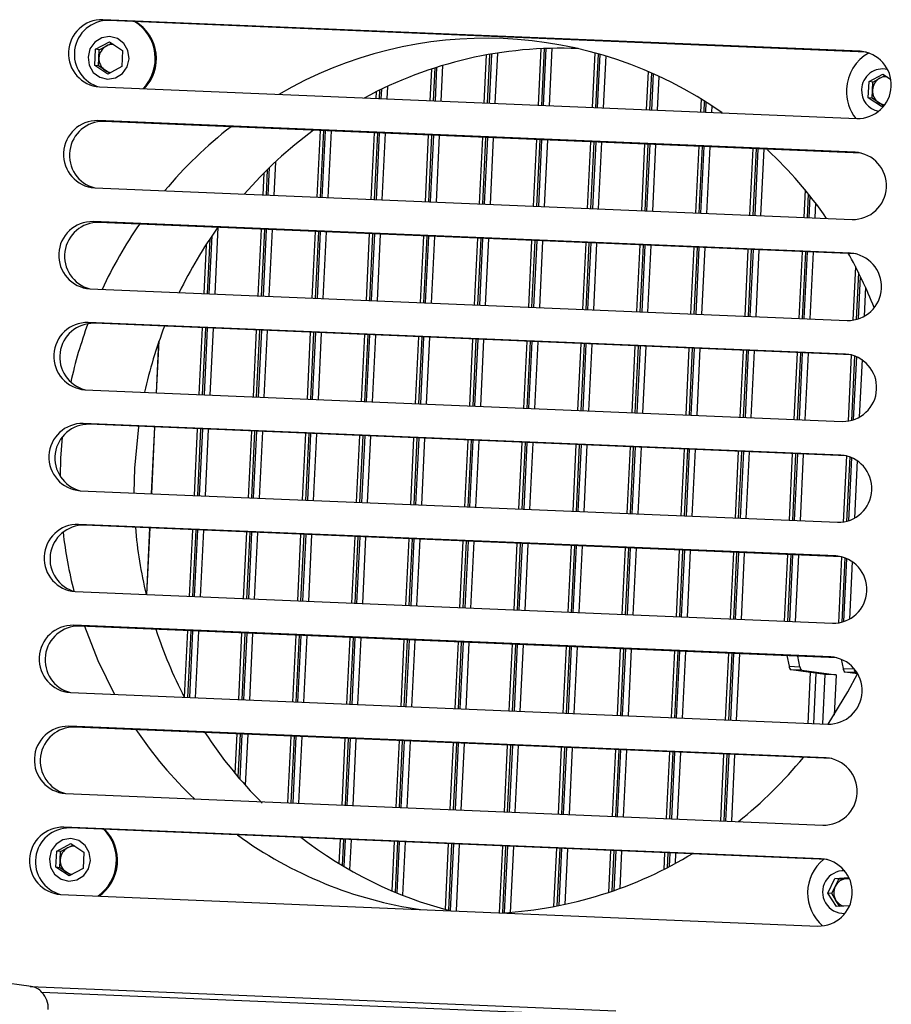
# Model space of a CAD drawing. Header units: millimetres. Extents: x 9 to 583, y 10 to 410.
# Tile 30 of 107: x 222 to 237, y 100 to 118. Entities that reach past the tile are written whole.
import ezdxf

# ---------------------------------------------------------------- set-up
doc = ezdxf.new("R2010")
doc.units = ezdxf.units.MM

msp = doc.modelspace()

# ---------------------------------------------------------------- linework, layer by layer
at = {"color": 7, "linetype": 'Continuous', "lineweight": 25}
for p, q in [((236.7533, 117.1442), (223.2633, 117.7067)), ((223.3685, 117.6924), (223.2633, 117.7067)), ((236.8575, 117.13), (223.3685, 117.6924)), ((223.1323, 117.18), (223.3802, 117.314)), ((223.3802, 117.314), (223.6141, 117.1599)), ((223.1184, 116.8917), (223.1323, 117.18)), ((223.2007, 117.1707), (223.1323, 117.18)), ((223.1938, 117.0265), (223.2007, 117.1707)), ((223.2007, 117.1707), (223.3247, 117.2377)), ((223.3247, 117.2377), (223.4188, 117.2886)), ((223.6141, 117.1599), (223.6002, 116.8716)), ((231.0655, 117.1908), (231.0168, 116.1828)), ((223.1868, 116.8824), (223.1938, 117.0265)), ((230.0945, 117.0784), (230.0532, 116.2229)), ((232.0274, 117.1175), (231.9804, 116.1426)), ((223.3524, 116.7375), (223.1184, 116.8917)), ((223.1868, 116.8824), (223.1184, 116.8917)), ((223.3038, 116.8053), (223.1868, 116.8824)), ((223.3822, 116.7537), (223.3038, 116.8053)), ((223.6002, 116.8716), (223.3524, 116.7375)), ((229.1169, 116.8278), (229.0897, 116.2631)), ((232.9768, 116.7837), (232.944, 116.1024)), ((236.8975, 116.3171), (236.9114, 116.6054)), ((236.9114, 116.6054), (237.1593, 116.7395)), ((236.9798, 116.5961), (236.9114, 116.6054)), ((236.9798, 116.5961), (237.1037, 116.6631)), ((237.1037, 116.6631), (237.1979, 116.714)), ((237.1593, 116.7395), (237.2953, 116.6498)), ((223.2054, 116.5085), (236.6955, 115.946)), ((236.9659, 116.3078), (236.9729, 116.452)), ((236.9729, 116.452), (236.9798, 116.5961)), ((228.1318, 116.4215), (228.1261, 116.3033)), ((233.9187, 116.2938), (233.9075, 116.0622)), ((237.1314, 116.163), (236.8975, 116.3171)), ((236.9659, 116.3078), (236.8975, 116.3171)), ((237.0829, 116.2307), (236.9659, 116.3078)), ((237.1613, 116.1791), (237.0829, 116.2307)), ((237.1912, 116.1953), (237.1314, 116.163)), ((236.6665, 115.3468), (223.1765, 115.9093)), ((223.2818, 115.895), (223.1765, 115.9093)), ((236.7707, 115.3326), (223.2818, 115.895)), ((227.1331, 115.7344), (227.0758, 114.5461)), ((228.0967, 115.6943), (228.0393, 114.5059)), ((229.0603, 115.6541), (229.0029, 114.4657)), ((230.0238, 115.6139), (229.9665, 114.4255)), ((230.9874, 115.5737), (230.9301, 114.3854)), ((231.951, 115.5335), (231.8936, 114.3452)), ((232.9146, 115.4934), (232.8572, 114.305)), ((233.8781, 115.4532), (233.8208, 114.2648)), ((234.8417, 115.413), (234.7843, 114.2246)), ((226.1309, 114.9746), (226.1122, 114.5863)), ((223.1187, 114.7111), (236.6087, 114.1486)), ((235.7716, 114.6761), (235.7479, 114.1845)), ((236.5798, 113.5494), (223.0898, 114.112)), ((223.195, 114.0976), (223.0898, 114.112)), ((236.684, 113.5352), (223.195, 114.0976)), ((226.0828, 113.9772), (226.0254, 112.7889)), ((227.0464, 113.937), (226.989, 112.7487)), ((228.0099, 113.8969), (227.9526, 112.7085)), ((228.9735, 113.8567), (228.9162, 112.6683)), ((229.9371, 113.8165), (229.8797, 112.6281)), ((225.1039, 113.7004), (225.0619, 112.829)), ((230.9007, 113.7763), (230.8433, 112.588)), ((231.8642, 113.7361), (231.8069, 112.5478)), ((232.8278, 113.696), (232.7704, 112.5076)), ((233.7914, 113.6558), (233.734, 112.4674)), ((234.755, 113.6156), (234.6976, 112.4272)), ((235.7185, 113.5754), (235.6612, 112.3871)), ((236.6712, 113.3099), (236.6252, 112.3564)), ((223.0319, 112.9137), (236.522, 112.3512)), ((236.493, 111.752), (223.003, 112.3146)), ((223.1082, 112.3002), (223.003, 112.3146)), ((236.5972, 111.7378), (223.1082, 112.3002)), ((225.0325, 112.22), (224.9751, 111.0317)), ((225.996, 112.1798), (225.9387, 110.9915)), ((226.9596, 112.1397), (226.9023, 110.9513)), ((227.9232, 112.0995), (227.8658, 110.9111)), ((228.8868, 112.0593), (228.8294, 110.8709)), ((224.2218, 111.0631), (224.2663, 111.9856)), ((229.8503, 112.0191), (229.793, 110.8308)), ((230.8139, 111.9789), (230.7566, 110.7906)), ((231.7775, 111.9388), (231.7201, 110.7504)), ((232.7411, 111.8986), (232.6837, 110.7102)), ((233.7046, 111.8584), (233.6473, 110.67)), ((234.6682, 111.8182), (234.6108, 110.6299)), ((235.6318, 111.778), (235.5744, 110.5897)), ((236.5953, 111.7379), (236.5384, 110.559)), ((222.9452, 111.1163), (236.4352, 110.5538)), ((236.4063, 109.9546), (222.9163, 110.5172)), ((223.0215, 110.5029), (222.9163, 110.5172)), ((236.5105, 109.9404), (223.0215, 110.5029)), ((224.135, 109.2657), (224.1924, 110.454)), ((224.9457, 110.4226), (224.8884, 109.2343)), ((225.9093, 110.3824), (225.8519, 109.1941)), ((226.8729, 110.3423), (226.8155, 109.1539)), ((227.8364, 110.3021), (227.7791, 109.1137)), ((222.5378, 110.2701), (222.5111, 109.8965)), ((228.8, 110.2619), (228.7427, 109.0735)), ((229.7636, 110.2217), (229.7062, 109.0334)), ((230.7272, 110.1815), (230.6698, 108.9932)), ((231.6907, 110.1414), (231.6334, 108.953)), ((232.6543, 110.1012), (232.5969, 108.9128)), ((233.6179, 110.061), (233.5605, 108.8726)), ((234.5814, 110.0208), (234.5241, 108.8325)), ((235.545, 109.9806), (235.4877, 108.7923)), ((236.5086, 109.9405), (236.4517, 108.7616)), ((222.5111, 109.8965), (222.502, 109.5804)), ((223.8264, 109.7177), (223.8172, 109.2789)), ((222.8584, 109.3189), (236.3484, 108.7564)), ((236.3195, 108.1573), (222.8295, 108.7198)), ((222.9347, 108.7055), (222.8295, 108.7198)), ((236.4237, 108.143), (222.9347, 108.7055)), ((224.0483, 107.4683), (224.1056, 108.6566)), ((224.859, 108.6252), (224.8016, 107.4369)), ((225.8225, 108.585), (225.7652, 107.3967)), ((226.7861, 108.5449), (226.7288, 107.3565)), ((227.7497, 108.5047), (227.6923, 107.3163)), ((228.7133, 108.4645), (228.6559, 107.2761)), ((229.6768, 108.4243), (229.6195, 107.236)), ((230.6404, 108.3841), (230.583, 107.1958)), ((231.604, 108.344), (231.5466, 107.1556)), ((232.5675, 108.3038), (232.5102, 107.1154)), ((233.5311, 108.2636), (233.4738, 107.0752)), ((234.4947, 108.2234), (234.4373, 107.0351)), ((235.4583, 108.1832), (235.4009, 106.9949)), ((236.4218, 108.1431), (236.3649, 106.9643)), ((222.7717, 107.5215), (236.2617, 106.959)), ((236.2328, 106.3599), (222.7428, 106.9224)), ((222.848, 106.9081), (222.7428, 106.9224)), ((236.337, 106.3456), (222.848, 106.9081)), ((224.7722, 106.8278), (224.7151, 105.6446)), ((225.7358, 106.7877), (225.6784, 105.5993)), ((226.6994, 106.7475), (226.642, 105.5591)), ((227.6629, 106.7073), (227.6056, 105.5189)), ((228.6265, 106.6671), (228.5691, 105.4788)), ((229.5901, 106.6269), (229.5327, 105.4386)), ((230.5536, 106.5868), (230.4963, 105.3984)), ((231.5172, 106.5466), (231.4599, 105.3582)), ((232.4808, 106.5064), (232.4234, 105.318)), ((233.4444, 106.4662), (233.387, 105.2779)), ((234.4079, 106.426), (234.3506, 105.2377)), ((235.4478, 106.3827), (235.4872, 106.1931)), ((235.68, 106.185), (235.6406, 106.3746)), ((236.4159, 106.3208), (236.4508, 106.1529)), ((235.4872, 106.1931), (235.68, 106.185)), ((235.7143, 106.1215), (235.5216, 106.1295)), ((236.1312, 106.0466), (235.5216, 106.1295)), ((235.7143, 106.1215), (236.3239, 106.0386)), ((236.4508, 106.1529), (236.6435, 106.1448)), ((236.6779, 106.0813), (236.4852, 106.0893)), ((236.7059, 106.0593), (236.4852, 106.0893)), ((236.6435, 106.1448), (236.6407, 106.1586)), ((236.6779, 106.0813), (236.6977, 106.0786)), ((236.0886, 105.1652), (236.1312, 106.0466)), ((236.3239, 106.0386), (236.1312, 106.0466)), ((236.3239, 106.0386), (236.2894, 105.3244)), ((222.6849, 105.7241), (236.1749, 105.1616)), ((236.146, 104.5625), (222.656, 105.125)), ((222.7612, 105.1107), (222.656, 105.125)), ((236.2502, 104.5482), (222.7612, 105.1107)), ((225.649, 104.9903), (225.6152, 104.29)), ((226.6126, 104.9501), (226.5552, 103.7617)), ((227.5762, 104.9099), (227.5188, 103.7215)), ((228.5397, 104.8697), (228.4824, 103.6814)), ((229.5033, 104.8295), (229.446, 103.6412)), ((230.4669, 104.7894), (230.4095, 103.601)), ((231.4305, 104.7492), (231.3731, 103.5608)), ((232.394, 104.709), (232.3367, 103.5206)), ((233.3576, 104.6688), (233.3003, 103.4805)), ((234.3212, 104.6286), (234.2638, 103.4403)), ((222.5982, 103.9267), (236.0882, 103.3642)), ((236.0593, 102.7651), (222.5692, 103.3276)), ((222.6745, 103.3133), (222.5692, 103.3276)), ((236.1635, 102.7508), (222.6745, 103.3133)), ((227.4894, 103.1125), (227.4687, 102.6824)), ((222.4431, 102.9007), (222.691, 103.0348)), ((222.5115, 102.8914), (222.6354, 102.9584)), ((222.6354, 102.9584), (222.7296, 103.0093)), ((222.691, 103.0348), (222.9249, 102.8806)), ((228.453, 103.0723), (228.4107, 102.1958)), ((229.4166, 103.0321), (229.3602, 101.8648)), ((230.3801, 102.992), (230.3228, 101.8036)), ((231.3437, 102.9518), (231.2935, 101.9125)), ((222.4292, 102.6124), (222.4431, 102.9007)), ((222.5115, 102.8914), (222.4431, 102.9007)), ((222.5046, 102.7472), (222.5115, 102.8914)), ((222.9249, 102.8806), (222.911, 102.5923)), ((232.3073, 102.9116), (232.2713, 102.1659)), ((233.2709, 102.8714), (233.2566, 102.5755)), ((222.6631, 102.4582), (222.4292, 102.6124)), ((222.4976, 102.6031), (222.4292, 102.6124)), ((222.4976, 102.6031), (222.5046, 102.7472)), ((222.6146, 102.526), (222.4976, 102.6031)), ((222.911, 102.5923), (222.6631, 102.4582)), ((222.693, 102.4744), (222.6146, 102.526)), ((236.1781, 102.1532), (236.3038, 102.4119)), ((236.3038, 102.4119), (236.5531, 102.4287)), ((236.3722, 102.4026), (236.3038, 102.4119)), ((236.3093, 102.2732), (236.3722, 102.4026)), ((236.3722, 102.4026), (236.5112, 102.4119)), ((236.5112, 102.4119), (236.5592, 102.4152)), ((236.2465, 102.1439), (236.3093, 102.2732)), ((222.5114, 102.1293), (236.0014, 101.5668)), ((236.3304, 101.9133), (236.1781, 102.1532)), ((236.2465, 102.1439), (236.1781, 102.1532)), ((236.3226, 102.0239), (236.2465, 102.1439)), ((236.3903, 101.9173), (236.3226, 102.0239)), ((236.5597, 101.9287), (236.3304, 101.9133)), ((221.9867, 100.4891), (221.2768, 100.5856)), ((221.9699, 100.4914), (232.3995, 100.0565)), ((232.2929, 99.9634), (222.1763, 100.3852))]:
    msp.add_line(p, q, dxfattribs=at)
at = {"color": 8, "linetype": 'Continuous', "lineweight": 25}
for p, q in [((231.1245, 117.1934), (231.0756, 116.1803)), ((231.1141, 116.1787), (231.1632, 117.1949)), ((231.2618, 117.1976), (231.2124, 116.1746)), ((236.8565, 117.1302), (236.7533, 117.1442)), ((230.154, 117.0891), (230.112, 116.2205)), ((230.1506, 116.2189), (230.1929, 117.0958)), ((230.2921, 117.112), (230.2488, 116.2148)), ((232.0856, 117.1012), (232.0392, 116.1401)), ((232.0777, 116.1385), (232.1237, 117.0903)), ((232.2207, 117.0614), (232.1759, 116.1344)), ((229.1768, 116.8473), (229.1485, 116.2607)), ((229.187, 116.2591), (229.216, 116.8598)), ((229.3159, 116.8905), (229.2852, 116.255)), ((233.0345, 116.7586), (233.0027, 116.0999)), ((233.0413, 116.0983), (233.0723, 116.7417)), ((233.1686, 116.6977), (233.1395, 116.0942)), ((228.1921, 116.4512), (228.1849, 116.3008)), ((228.2234, 116.2992), (228.2317, 116.4704)), ((228.3324, 116.5178), (228.3217, 116.2951)), ((233.9759, 116.2582), (233.9663, 116.0598)), ((234.0049, 116.0582), (234.0134, 116.2345)), ((234.1088, 116.1727), (234.1031, 116.0541)), ((227.1919, 115.732), (227.1346, 114.5436)), ((227.1731, 114.542), (227.2305, 115.7304)), ((227.3287, 115.7263), (227.2713, 114.5379)), ((228.1555, 115.6918), (228.0981, 114.5034)), ((228.1367, 114.5018), (228.194, 115.6902)), ((228.2923, 115.6861), (228.2349, 114.4977)), ((229.1191, 115.6516), (229.0617, 114.4633)), ((229.1002, 114.4617), (229.1576, 115.65)), ((229.2558, 115.6459), (229.1985, 114.4576)), ((230.0826, 115.6114), (230.0253, 114.4231)), ((230.0638, 114.4215), (230.1212, 115.6098)), ((230.2194, 115.6057), (230.162, 114.4174)), ((231.0462, 115.5713), (230.9888, 114.3829)), ((231.0274, 114.3813), (231.0848, 115.5697)), ((231.183, 115.5656), (231.1256, 114.3772)), ((232.0098, 115.5311), (231.9524, 114.3427)), ((231.991, 114.3411), (232.0483, 115.5295)), ((232.1465, 115.5254), (232.0892, 114.337)), ((232.9734, 115.4909), (232.916, 114.3025)), ((232.9545, 114.3009), (233.0119, 115.4893)), ((233.1101, 115.4852), (233.0528, 114.2968)), ((233.9369, 115.4507), (233.8796, 114.2624)), ((233.9181, 114.2608), (233.9755, 115.4491)), ((234.0737, 115.445), (234.0163, 114.2567)), ((234.9005, 115.4105), (234.8431, 114.2222)), ((234.8817, 114.2206), (234.939, 115.4089)), ((235.0373, 115.4048), (234.9799, 114.2165)), ((236.7697, 115.3328), (236.6665, 115.3468)), ((226.1928, 115.0361), (226.171, 114.5838)), ((226.2095, 114.5822), (226.2333, 115.0756)), ((226.3365, 115.1736), (226.3078, 114.5781)), ((235.8273, 114.6078), (235.8067, 114.182)), ((235.8453, 114.1804), (235.8637, 114.5621)), ((235.9563, 114.4427), (235.9435, 114.1763)), ((225.3148, 114.0093), (225.2574, 112.8209)), ((226.1416, 113.9748), (226.0842, 112.7864)), ((226.1228, 112.7848), (226.1801, 113.9732)), ((226.2784, 113.9691), (226.221, 112.7807)), ((225.1675, 113.7971), (225.1207, 112.8266)), ((225.1592, 112.825), (225.2091, 113.8588)), ((227.1052, 113.9346), (227.0478, 112.7462)), ((227.0863, 112.7446), (227.1437, 113.933)), ((227.2419, 113.9289), (227.1846, 112.7405)), ((228.0687, 113.8944), (228.0114, 112.7061)), ((228.0499, 112.7044), (228.1073, 113.8928)), ((228.2055, 113.8887), (228.1481, 112.7004)), ((229.0323, 113.8542), (228.975, 112.6659)), ((229.0135, 112.6643), (229.0709, 113.8526)), ((229.1691, 113.8485), (229.1117, 112.6602)), ((229.9959, 113.8141), (229.9385, 112.6257)), ((229.9771, 112.6241), (230.0344, 113.8124)), ((230.1327, 113.8084), (230.0753, 112.62)), ((230.9595, 113.7739), (230.9021, 112.5855)), ((230.9406, 112.5839), (230.998, 113.7723)), ((231.0962, 113.7682), (231.0389, 112.5798)), ((231.923, 113.7337), (231.8657, 112.5453)), ((231.9042, 112.5437), (231.9616, 113.7321)), ((232.0598, 113.728), (232.0024, 112.5396)), ((232.8866, 113.6935), (232.8292, 112.5052)), ((232.8678, 112.5035), (232.9251, 113.6919)), ((233.0234, 113.6878), (232.966, 112.4995)), ((233.8502, 113.6533), (233.7928, 112.465)), ((233.8314, 112.4634), (233.8887, 113.6517)), ((233.9869, 113.6476), (233.9296, 112.4593)), ((234.8137, 113.6132), (234.7564, 112.4248)), ((234.7949, 112.4232), (234.8523, 113.6115)), ((234.9505, 113.6075), (234.8932, 112.4191)), ((235.7773, 113.573), (235.72, 112.3846)), ((235.7585, 112.383), (235.8159, 113.5714)), ((235.9141, 113.5673), (235.8567, 112.3789)), ((236.683, 113.5354), (236.5798, 113.5494)), ((236.725, 113.2037), (236.6847, 112.3683)), ((236.7239, 112.3799), (236.7602, 113.1321)), ((236.8494, 112.9413), (236.8244, 112.4247)), ((225.0913, 112.2176), (225.0339, 111.0292)), ((225.0724, 111.0276), (225.1298, 112.216)), ((225.228, 112.2119), (225.1707, 111.0235)), ((226.0548, 112.1774), (225.9975, 110.989)), ((226.036, 110.9874), (226.0934, 112.1758)), ((226.1916, 112.1717), (226.1342, 110.9833)), ((227.0184, 112.1372), (226.9611, 110.9488)), ((226.9996, 110.9472), (227.057, 112.1356)), ((227.1552, 112.1315), (227.0978, 110.9431)), ((227.982, 112.097), (227.9246, 110.9087)), ((227.9632, 110.9071), (228.0205, 112.0954)), ((228.1188, 112.0913), (228.0614, 110.903)), ((228.9456, 112.0568), (228.8882, 110.8685)), ((228.9267, 110.8669), (228.9841, 112.0552)), ((229.0823, 112.0511), (229.025, 110.8628)), ((224.2189, 111.0632), (224.2629, 111.9759)), ((229.9091, 112.0167), (229.8518, 110.8283)), ((229.8903, 110.8267), (229.9477, 112.0151)), ((230.0459, 112.011), (229.9885, 110.8226)), ((230.8727, 111.9765), (230.8153, 110.7881)), ((230.8539, 110.7865), (230.9112, 111.9749)), ((231.0095, 111.9708), (230.9521, 110.7824)), ((231.8363, 111.9363), (231.7789, 110.7479)), ((231.8175, 110.7463), (231.8748, 111.9347)), ((231.973, 111.9306), (231.9157, 110.7422)), ((232.7998, 111.8961), (232.7425, 110.7078)), ((232.781, 110.7062), (232.8384, 111.8945)), ((232.9366, 111.8904), (232.8793, 110.7021)), ((233.7634, 111.8559), (233.7061, 110.6676)), ((233.7446, 110.666), (233.802, 111.8543)), ((233.9002, 111.8502), (233.8428, 110.6619)), ((234.727, 111.8158), (234.6696, 110.6274)), ((234.7082, 110.6258), (234.7655, 111.8142)), ((234.8638, 111.8101), (234.8064, 110.6217)), ((235.6906, 111.7756), (235.6332, 110.5872)), ((235.6717, 110.5856), (235.7291, 111.774)), ((235.8273, 111.7699), (235.77, 110.5815)), ((236.5962, 111.738), (236.493, 111.752)), ((236.6535, 111.7214), (236.5979, 110.5709)), ((236.6371, 110.5825), (236.6914, 111.7067)), ((236.7872, 111.6537), (236.7377, 110.6273)), ((224.1321, 109.2658), (224.1895, 110.4542)), ((225.0045, 110.4202), (224.9472, 109.2318)), ((224.9857, 109.2302), (225.0431, 110.4186)), ((225.1413, 110.4145), (225.0839, 109.2261)), ((225.9681, 110.38), (225.9107, 109.1916)), ((225.9493, 109.19), (226.0066, 110.3784)), ((226.1049, 110.3743), (226.0475, 109.1859)), ((226.9317, 110.3398), (226.8743, 109.1514)), ((226.9128, 109.1498), (226.9702, 110.3382)), ((227.0684, 110.3341), (227.0111, 109.1457)), ((227.8952, 110.2996), (227.8379, 109.1113)), ((227.8764, 109.1097), (227.9338, 110.298)), ((228.032, 110.2939), (227.9746, 109.1056)), ((228.8588, 110.2594), (228.8014, 109.0711)), ((228.84, 109.0695), (228.8973, 110.2578)), ((228.9956, 110.2537), (228.9382, 109.0654)), ((229.8224, 110.2193), (229.765, 109.0309)), ((229.8036, 109.0293), (229.8609, 110.2177)), ((229.9591, 110.2136), (229.9018, 109.0252)), ((230.7859, 110.1791), (230.7286, 108.9907)), ((230.7671, 108.9891), (230.8245, 110.1775)), ((230.9227, 110.1734), (230.8654, 108.985)), ((231.7495, 110.1389), (231.6922, 108.9505)), ((231.7307, 108.9489), (231.7881, 110.1373)), ((231.8863, 110.1332), (231.8289, 108.9448)), ((232.7131, 110.0987), (232.6557, 108.9104)), ((232.6943, 108.9088), (232.7516, 110.0971)), ((232.8499, 110.093), (232.7925, 108.9047)), ((233.6767, 110.0585), (233.6193, 108.8702)), ((233.6578, 108.8686), (233.7152, 110.0569)), ((233.8134, 110.0528), (233.7561, 108.8645)), ((234.6402, 110.0184), (234.5829, 108.83)), ((234.6214, 108.8284), (234.6788, 110.0168)), ((234.777, 110.0127), (234.7196, 108.8243)), ((235.6038, 109.9782), (235.5465, 108.7898)), ((235.585, 108.7882), (235.6424, 109.9766)), ((235.7406, 109.9725), (235.6832, 108.7841)), ((236.5095, 109.9406), (236.4063, 109.9546)), ((236.5667, 109.924), (236.5112, 108.7735)), ((236.5504, 108.7851), (236.6046, 109.9093)), ((236.7005, 109.8563), (236.6509, 108.8299)), ((224.0454, 107.4684), (224.1027, 108.6568)), ((224.9178, 108.6228), (224.8604, 107.4344)), ((224.8989, 107.4328), (224.9563, 108.6212)), ((225.0545, 108.6171), (224.9972, 107.4287)), ((225.8813, 108.5826), (225.824, 107.3942)), ((225.8625, 107.3926), (225.9199, 108.581)), ((226.0181, 108.5769), (225.9607, 107.3885)), ((226.8449, 108.5424), (226.7875, 107.3541)), ((226.8261, 107.3524), (226.8834, 108.5408)), ((226.9817, 108.5367), (226.9243, 107.3483)), ((227.8085, 108.5022), (227.7511, 107.3139)), ((227.7897, 107.3123), (227.847, 108.5006)), ((227.9452, 108.4965), (227.8879, 107.3082)), ((228.772, 108.4621), (228.7147, 107.2737)), ((228.7532, 107.2721), (228.8106, 108.4604)), ((228.9088, 108.4564), (228.8515, 107.268)), ((229.7356, 108.4219), (229.6783, 107.2335)), ((229.7168, 107.2319), (229.7742, 108.4203)), ((229.8724, 108.4162), (229.815, 107.2278)), ((230.6992, 108.3817), (230.6418, 107.1933)), ((230.6804, 107.1917), (230.7377, 108.3801)), ((230.836, 108.376), (230.7786, 107.1876)), ((231.6628, 108.3415), (231.6054, 107.1532)), ((231.6439, 107.1515), (231.7013, 108.3399)), ((231.7995, 108.3358), (231.7422, 107.1475)), ((232.6263, 108.3013), (232.569, 107.113)), ((232.6075, 107.1114), (232.6649, 108.2997)), ((232.7631, 108.2956), (232.7057, 107.1073)), ((233.5899, 108.2612), (233.5326, 107.0728)), ((233.5711, 107.0712), (233.6285, 108.2595)), ((233.7267, 108.2555), (233.6693, 107.0671)), ((234.5535, 108.221), (234.4961, 107.0326)), ((234.5347, 107.031), (234.592, 108.2194)), ((234.6903, 108.2153), (234.6329, 107.0269)), ((235.5171, 108.1808), (235.4597, 106.9924)), ((235.4982, 106.9908), (235.5556, 108.1792)), ((235.6538, 108.1751), (235.5965, 106.9867)), ((236.4227, 108.1432), (236.3195, 108.1573)), ((236.48, 108.1266), (236.4244, 106.9761)), ((236.4636, 106.9877), (236.5179, 108.1119)), ((236.6137, 108.0589), (236.5642, 107.0325)), ((224.831, 106.8254), (224.7736, 105.637)), ((224.8122, 105.6354), (224.8695, 106.8238)), ((224.9678, 106.8197), (224.9104, 105.6313)), ((225.7946, 106.7852), (225.7372, 105.5968)), ((225.7758, 105.5952), (225.8331, 106.7836)), ((225.9313, 106.7795), (225.874, 105.5911)), ((226.7581, 106.745), (226.7008, 105.5567)), ((226.7393, 105.5551), (226.7967, 106.7434)), ((226.8949, 106.7393), (226.8376, 105.551)), ((227.7217, 106.7048), (227.6644, 105.5165)), ((227.7029, 105.5149), (227.7603, 106.7032)), ((227.8585, 106.6991), (227.8011, 105.5108)), ((228.6853, 106.6647), (228.6279, 105.4763)), ((228.6665, 105.4747), (228.7238, 106.6631)), ((228.8221, 106.659), (228.7647, 105.4706)), ((229.6489, 106.6245), (229.5915, 105.4361)), ((229.6301, 105.4345), (229.6874, 106.6229)), ((229.7856, 106.6188), (229.7283, 105.4304)), ((230.6124, 106.5843), (230.5551, 105.3959)), ((230.5936, 105.3943), (230.651, 106.5827)), ((230.7492, 106.5786), (230.6919, 105.3902)), ((231.576, 106.5441), (231.5187, 105.3558)), ((231.5572, 105.3542), (231.6146, 106.5425)), ((231.7128, 106.5384), (231.6554, 105.3501)), ((232.5396, 106.5039), (232.4822, 105.3156)), ((232.5208, 105.314), (232.5781, 106.5023)), ((232.6764, 106.4982), (232.619, 105.3099)), ((233.5032, 106.4638), (233.4458, 105.2754)), ((233.4843, 105.2738), (233.5417, 106.4622)), ((233.6399, 106.4581), (233.5826, 105.2697)), ((234.4667, 106.4236), (234.4094, 105.2352)), ((234.4479, 105.2336), (234.5053, 106.422)), ((234.6035, 106.4179), (234.5461, 105.2295)), ((236.336, 106.3458), (236.2328, 106.3599)), ((235.8252, 105.1762), (235.8689, 106.0823)), ((235.9667, 106.069), (235.9234, 105.1721)), ((225.7078, 104.9878), (225.6709, 104.2236)), ((225.7075, 104.1809), (225.7464, 104.9862)), ((225.8446, 104.9821), (225.8008, 104.0747)), ((226.6714, 104.9476), (226.614, 103.7593)), ((226.6526, 103.7577), (226.7099, 104.946)), ((226.8082, 104.9419), (226.7508, 103.7536)), ((227.635, 104.9074), (227.5776, 103.7191)), ((227.6162, 103.7175), (227.6735, 104.9058)), ((227.7717, 104.9017), (227.7144, 103.7134)), ((228.5985, 104.8673), (228.5412, 103.6789)), ((228.5797, 103.6773), (228.6371, 104.8657)), ((228.7353, 104.8616), (228.678, 103.6732)), ((229.5621, 104.8271), (229.5048, 103.6387)), ((229.5433, 103.6371), (229.6007, 104.8255)), ((229.6989, 104.8214), (229.6415, 103.633)), ((230.5257, 104.7869), (230.4683, 103.5985)), ((230.5069, 103.5969), (230.5642, 104.7853)), ((230.6625, 104.7812), (230.6051, 103.5928)), ((231.4893, 104.7467), (231.4319, 103.5584)), ((231.4704, 103.5568), (231.5278, 104.7451)), ((231.626, 104.741), (231.5687, 103.5527)), ((232.4528, 104.7065), (232.3955, 103.5182)), ((232.434, 103.5166), (232.4914, 104.7049)), ((232.5896, 104.7008), (232.5322, 103.5125)), ((233.4164, 104.6664), (233.359, 103.478)), ((233.3976, 103.4764), (233.4549, 104.6648)), ((233.5532, 104.6607), (233.4958, 103.4723)), ((234.38, 104.6262), (234.3226, 103.4378)), ((234.3612, 103.4362), (234.4185, 104.6246)), ((234.5167, 104.6205), (234.4594, 103.4321)), ((236.2492, 104.5484), (236.146, 104.5625)), ((227.5482, 103.1101), (227.5259, 102.6478)), ((227.5634, 102.6254), (227.5868, 103.1084)), ((227.685, 103.1044), (227.6592, 102.5698)), ((228.5118, 103.0699), (228.4684, 102.1714)), ((228.5063, 102.1557), (228.5503, 103.0683)), ((228.6486, 103.0642), (228.6028, 102.1168)), ((229.4754, 103.0297), (229.4184, 101.8492)), ((229.4565, 101.8397), (229.5139, 103.0281)), ((229.6121, 103.024), (229.5548, 101.8356)), ((230.4389, 102.9895), (230.3816, 101.8012)), ((230.4203, 101.8031), (230.4775, 102.9879)), ((230.5757, 102.9838), (230.5191, 101.8101)), ((231.4025, 102.9493), (231.353, 101.9239)), ((231.392, 101.9316), (231.441, 102.9477)), ((231.5393, 102.9436), (231.4914, 101.9523)), ((232.3661, 102.9092), (232.3312, 102.1862)), ((232.3705, 102.1998), (232.4046, 102.9075)), ((232.5028, 102.9035), (232.4706, 102.2356)), ((233.3296, 102.869), (233.317, 102.6061)), ((233.3566, 102.6266), (233.3682, 102.8674)), ((233.4664, 102.8633), (233.4576, 102.6803)), ((236.1625, 102.751), (236.0593, 102.7651))]:
    msp.add_line(p, q, dxfattribs=at)
at = {"color": 7, "linetype": 'Continuous', "lineweight": 25, "flags": 128}
for points in [[(223.0001, 117.0411), (223.021, 116.8947), (223.0944, 116.7683), (223.2092, 116.6811), (223.348, 116.6463), (223.4895, 116.6694), (223.6122, 116.7467), (223.6975, 116.8665), (223.7324, 117.0105), (223.7116, 117.1569), (223.6381, 117.2833), (223.5233, 117.3705), (223.3846, 117.4052), (223.2431, 117.3822), (223.1203, 117.3049), (223.035, 117.1851), (223.0001, 117.0411)], [(223.8976, 110.4663), (223.8962, 110.4566), (223.8264, 109.7177)], [(222.9351, 106.9044), (223.1743, 106.2927), (223.4703, 105.6914)], [(236.1824, 105.1613), (236.5351, 105.7356), (236.7059, 106.0593)], [(222.3109, 102.7618), (222.3318, 102.6154), (222.4052, 102.489), (222.52, 102.4018), (222.6587, 102.367), (222.8003, 102.3901), (222.923, 102.4674), (223.0083, 102.5872), (223.0432, 102.7312), (223.0224, 102.8776), (222.9489, 103.004), (222.8341, 103.0912), (222.6954, 103.1259), (222.5539, 103.1029), (222.4311, 103.0256), (222.3458, 102.9058), (222.3109, 102.7618)], [(236.5614, 102.4099), (236.5428, 102.4119), (236.5112, 102.4119)]]:
    msp.add_lwpolyline(points, dxfattribs=at)
at = {"color": 7, "linetype": 'Continuous', "lineweight": 25}
for centre, radius, start, end in [((223.2504, 117.1068), 0.6, 88.77391, 265.69944), ((223.3578, 117.0908), 0.6017, 88.9835, 255.43132), ((223.4277, 117.0169), 0.77, 315.4115, 58.46509), ((223.4478, 117.0142), 0.7699, 315.59344, 58.77158), ((230.0908, 110.0705), 7.3063, 54.8719, 120.35255), ((223.4471, 117.0157), 0.2536, 118.87497, 177.54453), ((223.4372, 117.0308), 0.2355, 86.02593, 118.5368), ((231.4217, 109.8456), 7.3533, 87.5855, 118.43386), ((236.7083, 116.5459), 0.6, 268.77391, 85.69944), ((223.4431, 117.0126), 0.2498, 176.79859, 236.08428), ((237.2766, 116.4371), 0.7685, 118.26162, 177.63762), ((223.4325, 117.0002), 0.2336, 236.55166, 264.07899), ((237.1518, 116.4569), 0.3727, 75.97039, 178.52269), ((237.2262, 116.4411), 0.2536, 118.87497, 177.54453), ((237.2162, 116.4563), 0.2355, 86.02593, 118.5368), ((237.2761, 116.4284), 0.7683, 176.99167, 218.82571), ((237.1503, 116.4421), 0.3719, 176.23936, 259.31427), ((237.2222, 116.438), 0.2498, 176.79859, 236.08428), ((237.2116, 116.4257), 0.2336, 236.55166, 264.07899), ((223.1637, 115.3094), 0.6, 88.77391, 265.69944), ((223.2711, 115.2934), 0.6017, 88.9835, 255.43132), ((230.2998, 109.6917), 7.7401, 127.8848, 140.07553), ((231.6065, 109.5221), 7.7274, 126.43274, 138.9188), ((229.9133, 109.849), 7.5909, 34.67309, 46.86443), ((236.6215, 114.7485), 0.6, 268.77391, 85.69944), ((223.0769, 113.512), 0.6, 88.77391, 265.69944), ((223.1843, 113.496), 0.6017, 88.9835, 255.43132), ((230.467, 109.5577), 7.9547, 145.46212, 155.11885), ((231.7758, 109.3828), 7.9471, 144.39023, 154.15408), ((236.5348, 112.9511), 0.6, 268.77391, 85.69944), ((229.7244, 109.7245), 7.8175, 21.418, 29.4023), ((222.9902, 111.7147), 0.6, 88.77391, 265.69944), ((223.0976, 111.6986), 0.6017, 88.9835, 255.43132), ((230.5718, 109.5109), 8.0696, 159.82662, 167.5438), ((231.8854, 109.3325), 8.0678, 158.81582, 167.54862), ((236.448, 111.1537), 0.6, 268.77391, 85.69944), ((222.9034, 109.9173), 0.6, 88.77391, 265.69944), ((223.0108, 109.9012), 0.6017, 88.9835, 255.43132), ((236.3613, 109.3563), 0.6, 268.77391, 85.69944), ((222.8167, 108.1199), 0.6, 88.77391, 265.69944), ((222.9241, 108.1038), 0.6017, 88.9835, 255.43132), ((230.5029, 109.4999), 8.0008, 186.6035, 194.27175), ((231.8264, 109.3226), 8.0091, 184.69164, 193.38305), ((236.2745, 107.5589), 0.6, 268.77391, 85.69944), ((222.7299, 106.3225), 0.6, 88.77391, 265.69944), ((222.8373, 106.3064), 0.6017, 88.9835, 255.43132), ((231.6887, 109.2827), 7.8655, 198.0058, 207.55117), ((236.1878, 105.7615), 0.6, 268.77391, 85.69944), ((235.5629, 106.1929), 0.0756, 179.87782, 236.94637), ((235.7556, 106.1849), 0.0756, 179.87782, 236.94637), ((236.5264, 106.1527), 0.0756, 179.87782, 236.94637), ((236.7192, 106.1447), 0.0756, 179.87782, 236.94637), ((222.6432, 104.5251), 0.6, 88.77391, 265.69944), ((222.7506, 104.5091), 0.6017, 88.9835, 255.43132), ((230.1549, 109.3295), 7.6097, 214.08201, 226.26687), ((231.4889, 109.166), 7.6338, 212.95033, 225.11181), ((229.7405, 109.4884), 7.7594, 308.63147, 320.65891), ((236.101, 103.9641), 0.6, 268.77391, 85.69944), ((222.5564, 102.7277), 0.6, 88.77391, 265.69944), ((222.6638, 102.7117), 0.6017, 88.9835, 255.43132), ((222.7319, 102.7387), 0.7753, 304.74997, 45.12051), ((222.7519, 102.736), 0.7753, 304.98161, 45.3312), ((229.9673, 109.0942), 7.3075, 233.91472, 261.75851), ((231.2918, 108.9338), 7.3281, 232.08439, 255.49587), ((222.7579, 102.7364), 0.2536, 118.87497, 177.54453), ((222.7479, 102.7515), 0.2355, 86.02593, 118.5368), ((229.935, 109.1849), 7.3976, 273.46067, 301.34044), ((236.5917, 102.1542), 0.7744, 129.30336, 229.02741), ((236.0143, 102.1667), 0.6, 268.77391, 85.69944), ((222.7539, 102.7333), 0.2498, 176.79859, 236.08428), ((222.7433, 102.7209), 0.2336, 236.55166, 264.07899), ((236.4631, 102.1721), 0.3794, 87.82503, 272.00124), ((236.5298, 102.1686), 0.2441, 94.36461, 154.60388), ((236.5403, 102.1606), 0.257, 153.98795, 212.11674), ((236.5246, 102.1509), 0.2385, 212.15204, 253.77648), ((221.8894, 100.1015), 0.4035, 356.97772, 44.67856)]:
    msp.add_arc(centre, radius, start, end, dxfattribs=at)
msp.add_ellipse((221.828, 100.107), major_axis=(0.3428, 0.2851), ratio=0.7567894, start_param=6.2570846, end_param=6.8896756, dxfattribs=at)

doc.saveas('drawing.dxf')
